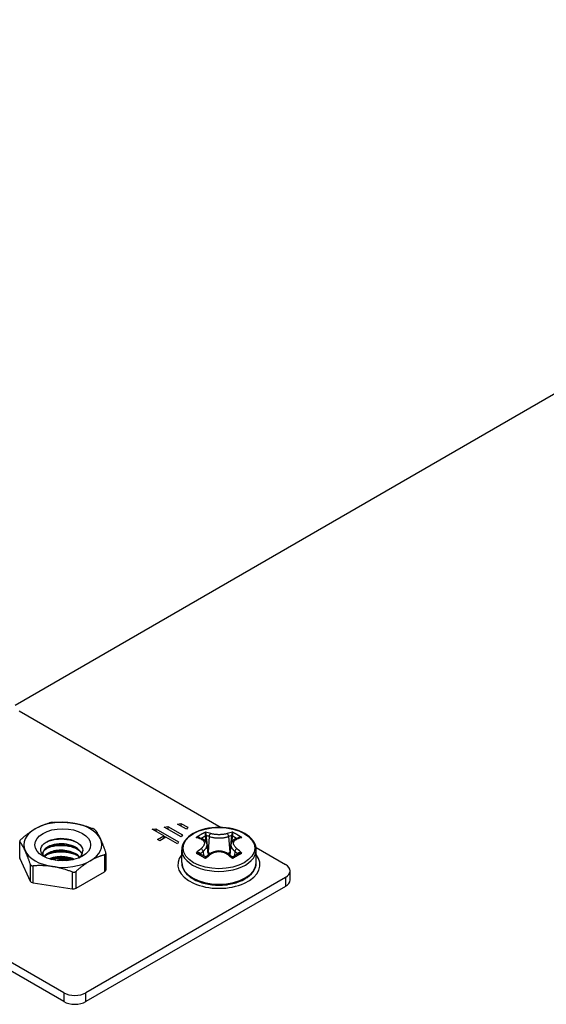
# Model space of a CAD drawing. Header units: inches. Extents: x 10 to 126, y 7 to 90.
# Tile 50 of 59: x 108.32 to 110.97, y 42.31 to 47.26. Entities that reach past the tile are written whole.
import ezdxf

# ---------------------------------------------------------------- set-up
doc = ezdxf.new("R2010")
doc.units = ezdxf.units.IN
doc.header["$MEASUREMENT"] = 0
doc.layers.add('Visible Edges(ANSI)', color=7, linetype='Continuous', lineweight=25)
doc.layers.add('Visible Tangent Edges(ANSI)', color=7, linetype='Continuous', lineweight=25)

msp = doc.modelspace()

# ---------------------------------------------------------------- linework, layer by layer
at = {"layer": 'Visible Edges(ANSI)'}
for p, q in [((114.2633, 47.2551), (108.3019, 43.8133)), ((108.3218, 43.7872), (109.3348, 43.2023)), ((108.9898, 43.1924), (109.007, 43.1957)), ((109.0469, 43.1594), (108.9898, 43.1924)), ((109.007, 43.1957), (109.1211, 43.1298)), ((109.007, 43.1957), (109.007, 43.1825)), ((109.0498, 43.2039), (109.0669, 43.2072)), ((109.1354, 43.1545), (109.0498, 43.2039)), ((109.0669, 43.2072), (109.1411, 43.1644)), ((109.0669, 43.2072), (109.0669, 43.194)), ((109.116, 43.2191), (109.1331, 43.2224)), ((109.1616, 43.1927), (109.116, 43.2191)), ((109.1331, 43.2224), (109.1673, 43.2026)), ((109.1331, 43.2224), (109.1331, 43.2092)), ((109.1673, 43.2026), (109.1616, 43.1927)), ((108.5448, 42.3726), (107.2082, 43.1443)), ((109.0155, 43.1413), (109.0469, 43.1594)), ((109.0269, 43.1347), (109.0155, 43.1413)), ((109.0583, 43.1528), (109.0269, 43.1347)), ((109.0469, 43.1594), (109.0469, 43.1463)), ((109.0558, 43.1514), (109.0469, 43.1565)), ((109.1154, 43.1199), (109.0583, 43.1528)), ((109.1411, 43.1644), (109.1354, 43.1545)), ((109.2406, 43.1442), (109.2221, 43.1503)), ((109.4265, 43.1503), (109.4081, 43.1442)), ((108.5448, 42.3277), (107.2082, 43.0994)), ((109.1211, 43.1298), (109.1154, 43.1199)), ((109.1373, 43.0252), (109.1373, 43.0895)), ((109.2645, 43.117), (109.2703, 43.0633)), ((109.3841, 43.117), (109.3784, 43.0633)), ((109.5104, 43.1009), (109.6584, 43.0155)), ((109.5113, 43.0252), (109.5113, 43.0895)), ((108.3245, 43.0458), (108.3771, 42.9323)), ((108.6244, 43.0512), (108.6393, 43.0601)), ((108.7562, 43.0718), (108.7562, 42.9879)), ((109.2767, 43.0685), (109.2597, 43.0546)), ((109.389, 43.0546), (109.372, 43.0685)), ((108.6066, 42.8968), (108.7504, 42.9799)), ((109.6584, 42.9512), (108.6562, 42.3726)), ((109.6815, 42.9385), (109.6815, 42.9834)), ((108.391, 42.9243), (108.5876, 42.8939)), ((109.6584, 42.9063), (108.6562, 42.3277)), ((109.2575, 42.9188), (109.2575, 42.9195)), ((109.2733, 42.9164), (109.2751, 42.9157)), ((109.3015, 42.912), (109.3015, 42.913)), ((109.3167, 42.9123), (109.3197, 42.9116)), ((109.3471, 42.912), (109.3471, 42.913)), ((109.3624, 42.9145), (109.3647, 42.9144)), ((109.3912, 42.9188), (109.3912, 42.9195))]:
    msp.add_line(p, q, dxfattribs=at)
at = {"layer": 'Visible Edges(ANSI)', "flags": 128}
for points in [[(108.3296, 43.1415), (108.3328, 43.1443), (108.336, 43.1471), (108.3392, 43.1498), (108.3423, 43.1525), (108.3454, 43.1551), (108.3485, 43.1576), (108.3516, 43.1601), (108.3546, 43.1625), (108.3576, 43.1648), (108.3606, 43.1671), (108.3636, 43.1694), (108.3665, 43.1716), (108.3695, 43.1738), (108.3724, 43.1759), (108.3753, 43.178), (108.3782, 43.18), (108.3812, 43.182), (108.3841, 43.1839), (108.387, 43.1858), (108.3899, 43.1877), (108.3928, 43.1895), (108.3957, 43.1913), (108.3986, 43.193), (108.4015, 43.1947)], [(108.4015, 43.1947), (108.4044, 43.1964), (108.4073, 43.198), (108.4102, 43.1996), (108.4131, 43.2011), (108.416, 43.2026), (108.4189, 43.204), (108.4218, 43.2055), (108.4247, 43.2068), (108.4277, 43.2082), (108.4306, 43.2095), (108.4335, 43.2108), (108.4365, 43.212), (108.4394, 43.2132), (108.4424, 43.2144), (108.4454, 43.2155), (108.4484, 43.2166), (108.4514, 43.2177), (108.4545, 43.2188), (108.4576, 43.2198), (108.4607, 43.2208), (108.4638, 43.2218), (108.467, 43.2227), (108.4702, 43.2236), (108.4734, 43.2245)], [(108.4924, 43.2275), (108.4916, 43.2274), (108.4908, 43.2273), (108.4899, 43.2273), (108.4891, 43.2272), (108.4882, 43.2271), (108.4873, 43.227), (108.4865, 43.2269), (108.4856, 43.2268), (108.4847, 43.2267), (108.4839, 43.2266), (108.4831, 43.2264), (108.4822, 43.2263), (108.4814, 43.2262), (108.4806, 43.2261), (108.4798, 43.2259), (108.479, 43.2258), (108.4783, 43.2256), (108.4775, 43.2255), (108.4768, 43.2253), (108.4761, 43.2252), (108.4754, 43.225), (108.4747, 43.2248), (108.474, 43.2247), (108.4734, 43.2245)], [(108.4924, 43.2275), (108.4969, 43.2278), (108.5012, 43.228), (108.5056, 43.2282), (108.5098, 43.2284), (108.5141, 43.2285), (108.5183, 43.2286), (108.5225, 43.2287), (108.5266, 43.2287), (108.5307, 43.2287), (108.5348, 43.2287), (108.5389, 43.2286), (108.5429, 43.2285), (108.5469, 43.2283), (108.5509, 43.2281), (108.5549, 43.2279), (108.5589, 43.2276), (108.5629, 43.2273), (108.5669, 43.2269), (108.5708, 43.2265), (108.5748, 43.2261), (108.5788, 43.2256), (108.5827, 43.2251), (108.5867, 43.2246), (108.5907, 43.224)], [(108.5907, 43.224), (108.5947, 43.2233), (108.5986, 43.2227), (108.6026, 43.2219), (108.6066, 43.2212), (108.6105, 43.2204), (108.6145, 43.2196), (108.6185, 43.2187), (108.6225, 43.2178), (108.6264, 43.2168), (108.6304, 43.2158), (108.6344, 43.2148), (108.6385, 43.2137), (108.6425, 43.2126), (108.6466, 43.2114), (108.6506, 43.2102), (108.6548, 43.2089), (108.6589, 43.2076), (108.6631, 43.2062), (108.6673, 43.2048), (108.6715, 43.2034), (108.6758, 43.2019), (108.6801, 43.2003), (108.6845, 43.1987), (108.6889, 43.1971)], [(108.7029, 43.189), (108.7026, 43.1893), (108.7023, 43.1896), (108.702, 43.1899), (108.7017, 43.1903), (108.7013, 43.1906), (108.7009, 43.1909), (108.7004, 43.1913), (108.6999, 43.1916), (108.6994, 43.192), (108.6989, 43.1923), (108.6983, 43.1926), (108.6978, 43.193), (108.6972, 43.1933), (108.6965, 43.1937), (108.6958, 43.194), (108.6952, 43.1944), (108.6944, 43.1947), (108.6937, 43.1951), (108.6929, 43.1954), (108.6922, 43.1958), (108.6914, 43.1961), (108.6906, 43.1964), (108.6898, 43.1967), (108.6889, 43.1971)], [(108.7029, 43.189), (108.704, 43.1875), (108.7052, 43.1859), (108.7064, 43.1842), (108.7075, 43.1826), (108.7087, 43.181), (108.7098, 43.1793), (108.7109, 43.1776), (108.712, 43.1759), (108.7131, 43.1741), (108.7142, 43.1723), (108.7153, 43.1705), (108.7164, 43.1687), (108.7175, 43.1668), (108.7185, 43.1649), (108.7196, 43.163), (108.7207, 43.1611), (108.7217, 43.1591), (108.7228, 43.157), (108.7239, 43.155), (108.7249, 43.1529), (108.726, 43.1507), (108.7271, 43.1485), (108.7281, 43.1463), (108.7292, 43.144)], [(109.5113, 43.0895), (109.5103, 43.1014), (109.5073, 43.1131), (109.5024, 43.1244), (109.4958, 43.1351), (109.4875, 43.1452), (109.4777, 43.1547), (109.4666, 43.1634), (109.4541, 43.1713), (109.4405, 43.1784), (109.4259, 43.1846), (109.4104, 43.19), (109.3941, 43.1945), (109.3772, 43.198), (109.3599, 43.2005), (109.3422, 43.202), (109.3243, 43.2025), (109.3065, 43.202), (109.2888, 43.2005), (109.2714, 43.198), (109.2545, 43.1945), (109.2383, 43.19), (109.2227, 43.1846), (109.2081, 43.1784), (109.1945, 43.1713), (109.1821, 43.1634), (109.1709, 43.1547), (109.1612, 43.1452), (109.1529, 43.1351), (109.1462, 43.1244), (109.1413, 43.1131), (109.1383, 43.1014), (109.1373, 43.0895)], [(108.3296, 43.1415), (108.329, 43.1409), (108.3284, 43.1404), (108.3279, 43.1399), (108.3274, 43.1393), (108.3269, 43.1388), (108.3264, 43.1383), (108.326, 43.1377), (108.3256, 43.1372), (108.3253, 43.1367), (108.325, 43.1362), (108.3247, 43.1357), (108.3245, 43.1352), (108.3243, 43.1348), (108.3241, 43.1343), (108.324, 43.1339), (108.3239, 43.1334), (108.3238, 43.133), (108.3238, 43.1326), (108.3238, 43.1322), (108.3239, 43.1318), (108.324, 43.1315), (108.3241, 43.1311), (108.3243, 43.1308), (108.3245, 43.1305)], [(108.452, 43.0521), (108.4431, 43.0598), (108.4363, 43.0682), (108.4319, 43.0771), (108.43, 43.0862), (108.4305, 43.0954), (108.4336, 43.1045), (108.4391, 43.1131), (108.4469, 43.1212), (108.4569, 43.1285), (108.4688, 43.1348), (108.4824, 43.1399), (108.4972, 43.1438), (108.5131, 43.1463), (108.5295, 43.1473), (108.5461, 43.1468), (108.5625, 43.1448), (108.5782, 43.1413), (108.5929, 43.1364), (108.6062, 43.1302), (108.6176, 43.1229), (108.627, 43.1145), (108.634, 43.1054), (108.6385, 43.0958), (108.6402, 43.0858)], [(108.4559, 43.1278), (108.4611, 43.1303), (108.4666, 43.1327), (108.4723, 43.1348), (108.4784, 43.1368), (108.4846, 43.1385), (108.4911, 43.1401), (108.4977, 43.1414), (108.5045, 43.1424), (108.5114, 43.1432), (108.5185, 43.1438), (108.5256, 43.1442), (108.5327, 43.1442), (108.5399, 43.1441), (108.5471, 43.1436), (108.5542, 43.1429), (108.5613, 43.142), (108.5684, 43.1408), (108.5753, 43.1393), (108.5821, 43.1376), (108.5887, 43.1357), (108.5952, 43.1336), (108.6015, 43.1313), (108.6075, 43.1287), (108.6133, 43.1259)], [(108.7292, 43.144), (108.7303, 43.1417), (108.7313, 43.1393), (108.7324, 43.1369), (108.7334, 43.1345), (108.7345, 43.132), (108.7356, 43.1295), (108.7366, 43.127), (108.7377, 43.1244), (108.7388, 43.1217), (108.7398, 43.1191), (108.7409, 43.1163), (108.742, 43.1135), (108.7431, 43.1107), (108.7442, 43.1078), (108.7453, 43.1049), (108.7464, 43.1019), (108.7475, 43.0988), (108.7486, 43.0957), (108.7497, 43.0925), (108.7508, 43.0893), (108.752, 43.0859), (108.7532, 43.0826), (108.7543, 43.0791), (108.7555, 43.0756)], [(109.2645, 43.117), (109.2636, 43.1217), (109.2619, 43.1263), (109.2566, 43.1342), (109.2492, 43.1401), (109.2406, 43.1442)], [(109.4081, 43.1442), (109.3995, 43.1401), (109.3921, 43.1342), (109.3867, 43.1263), (109.3851, 43.1217), (109.3841, 43.117)], [(108.3508, 43.0855), (108.3497, 43.0878), (108.3487, 43.09), (108.3476, 43.0922), (108.3465, 43.0943), (108.3455, 43.0964), (108.3444, 43.0985), (108.3434, 43.1005), (108.3423, 43.1025), (108.3412, 43.1045), (108.3402, 43.1064), (108.3391, 43.1083), (108.338, 43.1102), (108.3369, 43.112), (108.3358, 43.1138), (108.3347, 43.1156), (108.3336, 43.1173), (108.3325, 43.119), (108.3314, 43.1207), (108.3303, 43.1224), (108.3291, 43.1241), (108.328, 43.1257), (108.3268, 43.1273), (108.3257, 43.1289), (108.3245, 43.1305)], [(108.3771, 43.017), (108.3759, 43.0206), (108.3748, 43.024), (108.3736, 43.0274), (108.3725, 43.0307), (108.3713, 43.034), (108.3702, 43.0372), (108.3691, 43.0403), (108.368, 43.0433), (108.3669, 43.0463), (108.3658, 43.0493), (108.3647, 43.0522), (108.3636, 43.055), (108.3625, 43.0578), (108.3615, 43.0605), (108.3604, 43.0632), (108.3593, 43.0658), (108.3582, 43.0684), (108.3572, 43.071), (108.3561, 43.0735), (108.3551, 43.076), (108.354, 43.0784), (108.3529, 43.0808), (108.3519, 43.0832), (108.3508, 43.0855)], [(108.6374, 43.0686), (108.6336, 43.0762), (108.6283, 43.0835), (108.6216, 43.0903), (108.6136, 43.0966), (108.6044, 43.1023), (108.5942, 43.1073), (108.5832, 43.1115), (108.5714, 43.1148), (108.5592, 43.1173), (108.5466, 43.1189), (108.534, 43.1196), (108.5214, 43.1193), (108.5091, 43.1182), (108.4974, 43.1161), (108.4863, 43.1133), (108.476, 43.1096), (108.4668, 43.1053), (108.4588, 43.1003), (108.452, 43.0948), (108.4466, 43.0888), (108.4427, 43.0825), (108.4404, 43.076), (108.4396, 43.0693), (108.4404, 43.0627)], [(108.4396, 43.0678), (108.4407, 43.0741), (108.4432, 43.0802), (108.447, 43.0861), (108.4521, 43.0916), (108.4584, 43.0968), (108.4659, 43.1016), (108.4744, 43.1057), (108.4838, 43.1093), (108.494, 43.1122), (108.5049, 43.1143), (108.5163, 43.1157), (108.5279, 43.1164), (108.5398, 43.1162), (108.5516, 43.1152), (108.5633, 43.1134), (108.5747, 43.1108), (108.5856, 43.1074), (108.5958, 43.1034), (108.6053, 43.0986), (108.6138, 43.0933), (108.6213, 43.0873), (108.6277, 43.0809), (108.6329, 43.0742), (108.6367, 43.0671)], [(108.6266, 43.0533), (108.6215, 43.0583), (108.6157, 43.063), (108.6092, 43.0674), (108.6021, 43.0714), (108.5945, 43.075), (108.5864, 43.0782), (108.5779, 43.081), (108.5691, 43.0832), (108.56, 43.085), (108.5508, 43.0864), (108.5414, 43.0872), (108.5321, 43.0875), (108.5228, 43.0873), (108.5137, 43.0866), (108.5047, 43.0854), (108.4961, 43.0837), (108.4879, 43.0816), (108.4802, 43.0791), (108.4729, 43.0761), (108.4662, 43.0728), (108.4602, 43.0692), (108.4549, 43.0652), (108.4503, 43.061), (108.4465, 43.0565)], [(108.448, 43.0552), (108.452, 43.0594), (108.4567, 43.0634), (108.4621, 43.0672), (108.4682, 43.0706), (108.4748, 43.0737), (108.4819, 43.0765), (108.4896, 43.0789), (108.4976, 43.0808), (108.506, 43.0824), (108.5146, 43.0834), (108.5235, 43.0841), (108.5325, 43.0842), (108.5416, 43.0839), (108.5506, 43.0832), (108.5596, 43.0819), (108.5684, 43.0802), (108.577, 43.078), (108.5852, 43.0754), (108.5931, 43.0724), (108.6006, 43.069), (108.6076, 43.0651), (108.614, 43.061), (108.6198, 43.0565), (108.625, 43.0517)], [(108.459, 43.0971), (108.4642, 43.0995), (108.4697, 43.1017), (108.4754, 43.1037), (108.4813, 43.1055), (108.4874, 43.1071), (108.4937, 43.1085), (108.5002, 43.1097), (108.5068, 43.1106), (108.5136, 43.1113), (108.5204, 43.1118), (108.5273, 43.112), (108.5343, 43.112), (108.5412, 43.1118), (108.5482, 43.1113), (108.5551, 43.1107), (108.562, 43.1097), (108.5688, 43.1086), (108.5755, 43.1072), (108.5821, 43.1056), (108.5885, 43.1037), (108.5948, 43.1016), (108.6008, 43.0994), (108.6067, 43.0969), (108.6123, 43.0942)], [(108.6402, 43.0858), (108.6402, 43.0857), (108.6403, 43.0855), (108.6403, 43.0854), (108.6403, 43.0853), (108.6403, 43.0851), (108.6403, 43.085), (108.6403, 43.0848), (108.6403, 43.0847), (108.6403, 43.0846), (108.6403, 43.0844), (108.6403, 43.0843), (108.6403, 43.0841), (108.6404, 43.084), (108.6404, 43.0839), (108.6404, 43.0837), (108.6404, 43.0836), (108.6404, 43.0834), (108.6404, 43.0833), (108.6404, 43.0832), (108.6404, 43.083), (108.6404, 43.0829), (108.6404, 43.0827), (108.6404, 43.0826), (108.6404, 43.0825)], [(109.372, 43.0685), (109.3616, 43.0752), (109.3499, 43.0802), (109.3373, 43.0833), (109.3243, 43.0843), (109.3113, 43.0833), (109.2988, 43.0802), (109.2871, 43.0752), (109.2767, 43.0685)], [(108.4589, 43.065), (108.4641, 43.0674), (108.4696, 43.0696), (108.4753, 43.0716), (108.4813, 43.0734), (108.4874, 43.0749), (108.4938, 43.0763), (108.5003, 43.0775), (108.5069, 43.0784), (108.5136, 43.0792), (108.5205, 43.0797), (108.5273, 43.0799), (108.5343, 43.0799), (108.5412, 43.0797), (108.5482, 43.0792), (108.5551, 43.0785), (108.562, 43.0776), (108.5688, 43.0764), (108.5755, 43.075), (108.5821, 43.0734), (108.5885, 43.0715), (108.5948, 43.0695), (108.6009, 43.0672), (108.6067, 43.0647), (108.6124, 43.0621)], [(108.5979, 43.0413), (108.5932, 43.0434), (108.5884, 43.0453), (108.5834, 43.0471), (108.5782, 43.0487), (108.573, 43.0502), (108.5676, 43.0514), (108.5621, 43.0525), (108.5566, 43.0534), (108.551, 43.0542), (108.5454, 43.0547), (108.5397, 43.0551), (108.5341, 43.0553), (108.5285, 43.0553), (108.5229, 43.0551), (108.5174, 43.0548), (108.5119, 43.0542), (108.5066, 43.0535), (108.5013, 43.0526), (108.4962, 43.0516), (108.4912, 43.0504), (108.4863, 43.049), (108.4816, 43.0475), (108.4772, 43.0458), (108.4729, 43.044)], [(108.4773, 43.0426), (108.4814, 43.0442), (108.4857, 43.0456), (108.4901, 43.0469), (108.4946, 43.048), (108.4993, 43.049), (108.5041, 43.0499), (108.5089, 43.0506), (108.5139, 43.0512), (108.5189, 43.0517), (108.524, 43.052), (108.5291, 43.0521), (108.5342, 43.0521), (108.5394, 43.0519), (108.5446, 43.0516), (108.5497, 43.0511), (108.5548, 43.0505), (108.5599, 43.0497), (108.565, 43.0488), (108.5699, 43.0477), (108.5748, 43.0465), (108.5796, 43.0451), (108.5843, 43.0436), (108.5889, 43.0419), (108.5933, 43.0402)], [(108.4818, 43.0414), (108.4858, 43.0425), (108.49, 43.0434), (108.4943, 43.0443), (108.4986, 43.0451), (108.503, 43.0458), (108.5074, 43.0464), (108.5119, 43.0469), (108.5165, 43.0472), (108.521, 43.0475), (108.5256, 43.0477), (108.5303, 43.0478), (108.5349, 43.0477), (108.5396, 43.0476), (108.5442, 43.0473), (108.5489, 43.047), (108.5535, 43.0465), (108.5581, 43.046), (108.5627, 43.0453), (108.5673, 43.0446), (108.5718, 43.0437), (108.5762, 43.0427), (108.5806, 43.0417), (108.5849, 43.0405), (108.5892, 43.0392)], [(108.5026, 43.037), (108.5117, 43.0395), (108.521, 43.0413), (108.5304, 43.0423), (108.54, 43.0427), (108.5495, 43.0423), (108.559, 43.0413), (108.5683, 43.0395), (108.5774, 43.037)], [(108.6785, 43.0348), (108.6756, 43.0331), (108.6727, 43.0313), (108.6698, 43.0296), (108.6669, 43.0277), (108.664, 43.0259), (108.6611, 43.024), (108.6581, 43.022), (108.6552, 43.0201), (108.6523, 43.018), (108.6494, 43.016), (108.6465, 43.0139), (108.6435, 43.0117), (108.6406, 43.0095), (108.6376, 43.0072), (108.6346, 43.0049), (108.6316, 43.0026), (108.6286, 43.0001), (108.6255, 42.9977), (108.6224, 42.9951), (108.6193, 42.9925), (108.6162, 42.9899), (108.613, 42.9872), (108.6098, 42.9844), (108.6066, 42.9815)], [(108.6229, 43.0498), (108.623, 43.0498), (108.623, 43.0499), (108.6231, 43.05), (108.6232, 43.05), (108.6232, 43.0501), (108.6233, 43.0501), (108.6233, 43.0502), (108.6234, 43.0502), (108.6235, 43.0503), (108.6235, 43.0504), (108.6236, 43.0504), (108.6236, 43.0505), (108.6237, 43.0505), (108.6238, 43.0506), (108.6238, 43.0507), (108.6239, 43.0507), (108.6239, 43.0508), (108.624, 43.0508), (108.6241, 43.0509), (108.6241, 43.0509), (108.6242, 43.051), (108.6242, 43.0511), (108.6243, 43.0511), (108.6244, 43.0512)], [(108.6393, 43.0601), (108.6389, 43.0598), (108.6386, 43.0595), (108.6382, 43.0592), (108.6379, 43.0589), (108.6375, 43.0586), (108.6372, 43.0583), (108.6368, 43.058), (108.6364, 43.0577), (108.6361, 43.0574), (108.6357, 43.0571), (108.6353, 43.0569), (108.635, 43.0566), (108.6346, 43.0563), (108.6342, 43.056), (108.6339, 43.0557), (108.6335, 43.0554), (108.6331, 43.0551), (108.6327, 43.0549), (108.6323, 43.0546), (108.6319, 43.0543), (108.6315, 43.054), (108.6312, 43.0537), (108.6308, 43.0535), (108.6304, 43.0532)], [(108.7504, 43.0646), (108.7472, 43.0637), (108.744, 43.0628), (108.7408, 43.0618), (108.7377, 43.0609), (108.7346, 43.0599), (108.7315, 43.0588), (108.7284, 43.0578), (108.7254, 43.0567), (108.7224, 43.0556), (108.7194, 43.0545), (108.7164, 43.0533), (108.7135, 43.0521), (108.7105, 43.0508), (108.7076, 43.0496), (108.7047, 43.0483), (108.7017, 43.0469), (108.6988, 43.0455), (108.6959, 43.0441), (108.693, 43.0427), (108.6901, 43.0412), (108.6872, 43.0396), (108.6843, 43.0381), (108.6814, 43.0364), (108.6785, 43.0348)], [(108.7504, 43.0646), (108.751, 43.0648), (108.7516, 43.065), (108.7521, 43.0652), (108.7526, 43.0655), (108.7531, 43.0658), (108.7535, 43.0661), (108.754, 43.0665), (108.7543, 43.0668), (108.7547, 43.0672), (108.755, 43.0677), (108.7553, 43.0681), (108.7555, 43.0686), (108.7557, 43.069), (108.7559, 43.0695), (108.756, 43.0701), (108.7561, 43.0706), (108.7562, 43.0712), (108.7562, 43.0718), (108.7562, 43.0724), (108.7561, 43.073), (108.756, 43.0736), (108.7559, 43.0743), (108.7557, 43.0749), (108.7555, 43.0756)], [(109.2597, 43.0546), (109.2576, 43.0537), (109.2553, 43.0543)], [(109.3933, 43.0543), (109.3911, 43.0537), (109.389, 43.0546)], [(108.3771, 43.017), (108.3774, 43.0164), (108.3776, 43.0158), (108.378, 43.0151), (108.3783, 43.0146), (108.3787, 43.014), (108.3791, 43.0134), (108.3796, 43.0129), (108.38, 43.0124), (108.3805, 43.012), (108.3811, 43.0116), (108.3816, 43.0112), (108.3822, 43.0108), (108.3828, 43.0105), (108.3835, 43.0102), (108.3841, 43.0099), (108.3848, 43.0097), (108.3856, 43.0095), (108.3863, 43.0093), (108.387, 43.0092), (108.3878, 43.0091), (108.3886, 43.009), (108.3894, 43.009), (108.3902, 43.009), (108.391, 43.009)], [(108.4893, 43.0055), (108.4853, 43.0061), (108.4813, 43.0067), (108.4774, 43.0072), (108.4734, 43.0076), (108.4694, 43.0081), (108.4655, 43.0085), (108.4615, 43.0088), (108.4575, 43.0091), (108.4536, 43.0094), (108.4496, 43.0096), (108.4456, 43.0098), (108.4415, 43.01), (108.4375, 43.0101), (108.4334, 43.0102), (108.4293, 43.0103), (108.4252, 43.0103), (108.4211, 43.0102), (108.4169, 43.0102), (108.4127, 43.0101), (108.4085, 43.0099), (108.4042, 43.0098), (108.3998, 43.0096), (108.3955, 43.0093), (108.391, 43.009)], [(108.5876, 42.9786), (108.5831, 42.9803), (108.5788, 42.9819), (108.5744, 42.9834), (108.5701, 42.9849), (108.5659, 42.9864), (108.5617, 42.9878), (108.5575, 42.9891), (108.5534, 42.9905), (108.5493, 42.9917), (108.5452, 42.9929), (108.5411, 42.9941), (108.5371, 42.9952), (108.533, 42.9963), (108.529, 42.9974), (108.525, 42.9983), (108.5211, 42.9993), (108.5171, 43.0002), (108.5131, 43.0011), (108.5092, 43.0019), (108.5052, 43.0027), (108.5012, 43.0035), (108.4973, 43.0042), (108.4933, 43.0049), (108.4893, 43.0055)], [(109.1373, 43.0252), (109.1383, 43.0133), (109.1413, 43.0016), (109.1462, 42.9903), (109.1529, 42.9796), (109.1612, 42.9694), (109.1709, 42.96), (109.1821, 42.9513), (109.1945, 42.9434), (109.2081, 42.9363), (109.2227, 42.93), (109.2383, 42.9247), (109.2545, 42.9202), (109.2714, 42.9167), (109.2888, 42.9142), (109.3065, 42.9127), (109.3243, 42.9122), (109.3422, 42.9127), (109.3599, 42.9142), (109.3772, 42.9167), (109.3941, 42.9202), (109.4104, 42.9247), (109.4259, 42.93), (109.4405, 42.9363), (109.4541, 42.9434), (109.4666, 42.9513), (109.4777, 42.96), (109.4875, 42.9694), (109.4958, 42.9796), (109.5024, 42.9903), (109.5073, 43.0016), (109.5103, 43.0133), (109.5113, 43.0252)], [(108.5876, 42.9786), (108.5884, 42.9783), (108.5892, 42.978), (108.5901, 42.9778), (108.5909, 42.9776), (108.5918, 42.9775), (108.5927, 42.9774), (108.5935, 42.9773), (108.5944, 42.9773), (108.5952, 42.9773), (108.5961, 42.9773), (108.5969, 42.9774), (108.5977, 42.9775), (108.5986, 42.9776), (108.5994, 42.9778), (108.6002, 42.978), (108.6009, 42.9783), (108.6017, 42.9786), (108.6025, 42.9789), (108.6032, 42.9793), (108.6039, 42.9796), (108.6046, 42.9801), (108.6053, 42.9805), (108.6059, 42.981), (108.6066, 42.9815)]]:
    msp.add_lwpolyline(points, dxfattribs=at)
at = {"layer": 'Visible Edges(ANSI)'}
for centre, major_axis, ratio, start_param, end_param in [((108.54, 43.1147), (-0.1959, 0), 0.57735, 4.45059, 5.497787), ((108.54, 43.1147), (-0.1959, 0), 0.57735, 5.497787, 6.544985), ((108.54, 43.1147), (0.1959, 0), 0.57735, 0.261799, 1.308997), ((108.54, 43.1147), (0.1959, 0), 0.57735, 5.497787, 6.544985), ((108.54, 43.1147), (-0.1959, 0), 0.57735, 0.261799, 1.308997), ((108.54, 43.0826), (0.1004, 0), 0.57735, 5.710368, 6.338687), ((108.3435, 43.0487), (-0.0197, 0), 0.57735, 0, 0.261799), ((108.54, 43.1147), (0.1959, 0), 0.57735, 4.45059, 5.497787), ((109.2609, 42.7037), (-0.2547, 0.3816), 0.540343, 5.409981, 5.496289), ((109.3876, 42.7038), (-0.2548, -0.3814), 0.540115, 3.928644, 4.014961), ((108.7365, 42.9879), (0.0197, 0), 0.57735, 5.497787, 6.283185), ((109.6027, 42.9834), (0.0787, 0), 0.57735, 5.497787, 7.068583), ((109.6027, 42.9385), (0.0787, 0), 0.57735, 5.497787, 6.283185), ((108.3961, 42.9353), (-0.0197, 0), 0.57735, 0.261799, 1.308997), ((108.5926, 42.9049), (0.0197, 0), 0.57735, 4.45059, 5.497787), ((108.6005, 42.4047), (-0.0787, 0), 0.57735, 0.785398, 2.356194), ((108.6005, 42.3598), (0.0787, 0), 0.57735, 3.926991, 5.497787)]:
    msp.add_ellipse(centre, major_axis=major_axis, ratio=ratio, start_param=start_param, end_param=end_param, dxfattribs=at)
msp.add_ellipse((108.54, 43.1147), major_axis=(0.1398, 0), ratio=0.57735, dxfattribs=at)
at = {"layer": 'Visible Tangent Edges(ANSI)'}
for p, q in [((109.2558, 43.1592), (109.2584, 43.132)), ((109.2757, 43.1565), (109.2699, 43.077)), ((109.373, 43.1565), (109.3787, 43.077)), ((109.3902, 43.132), (109.3928, 43.1592)), ((108.3245, 43.0458), (108.3245, 43.1305)), ((108.7504, 43.0646), (108.7504, 42.9799)), ((109.2317, 43.0681), (109.2313, 43.0696)), ((109.2449, 43.0826), (109.2466, 43.0596)), ((109.2699, 43.077), (109.2691, 43.0775)), ((109.3796, 43.0775), (109.3787, 43.077)), ((109.4038, 43.0826), (109.4021, 43.0596)), ((109.4174, 43.0696), (109.417, 43.0681)), ((108.3771, 43.017), (108.3771, 42.9323)), ((108.391, 42.9243), (108.391, 43.009)), ((108.5876, 42.9786), (108.5876, 42.8939)), ((108.6066, 42.8968), (108.6066, 42.9815)), ((109.6584, 42.9512), (109.6584, 42.9063)), ((108.5448, 42.3726), (108.5448, 42.3277)), ((108.6562, 42.3277), (108.6562, 42.3726))]:
    msp.add_line(p, q, dxfattribs=at)
at = {"layer": 'Visible Tangent Edges(ANSI)', "flags": 128}
for points in [[(109.257, 43.1784), (109.255, 43.1774), (109.253, 43.1765), (109.251, 43.1755), (109.249, 43.1744), (109.247, 43.1734), (109.245, 43.1723), (109.243, 43.1713), (109.241, 43.1702), (109.239, 43.1691), (109.2371, 43.168), (109.2351, 43.1669), (109.2331, 43.1657), (109.2311, 43.1646), (109.2291, 43.1634), (109.2271, 43.1622), (109.2252, 43.161), (109.2232, 43.1598), (109.2212, 43.1586), (109.2192, 43.1574), (109.2173, 43.1561), (109.2153, 43.1549), (109.2133, 43.1536), (109.2114, 43.1523), (109.2094, 43.151)], [(109.2301, 43.1478), (109.2296, 43.1484), (109.229, 43.1489), (109.2284, 43.1495), (109.2277, 43.1499), (109.2269, 43.1503), (109.2261, 43.1507), (109.2253, 43.151), (109.2245, 43.1513), (109.2236, 43.1515), (109.2227, 43.1517), (109.2218, 43.1519), (109.2209, 43.152), (109.2199, 43.1521), (109.219, 43.1522), (109.218, 43.1522), (109.2171, 43.1522), (109.2161, 43.1521), (109.2151, 43.152), (109.2142, 43.1519), (109.2132, 43.1518), (109.2122, 43.1516), (109.2113, 43.1514), (109.2103, 43.1512), (109.2094, 43.151)], [(109.2094, 43.151), (109.2099, 43.151), (109.2104, 43.1511), (109.211, 43.1512), (109.2115, 43.1512), (109.212, 43.1512), (109.2126, 43.1513), (109.2131, 43.1513), (109.2136, 43.1513), (109.2142, 43.1513), (109.2147, 43.1513), (109.2153, 43.1513), (109.2158, 43.1513), (109.2163, 43.1513), (109.2169, 43.1512), (109.2174, 43.1512), (109.2179, 43.1511), (109.2185, 43.151), (109.219, 43.1509), (109.2195, 43.1509), (109.2201, 43.1508), (109.2206, 43.1506), (109.2211, 43.1505), (109.2216, 43.1504), (109.2221, 43.1503)], [(109.2338, 43.1466), (109.2347, 43.1472), (109.2356, 43.1477), (109.2366, 43.1483), (109.2375, 43.1488), (109.2384, 43.1494), (109.2393, 43.1499), (109.2402, 43.1505), (109.2411, 43.151), (109.2421, 43.1515), (109.243, 43.1521), (109.2439, 43.1526), (109.2448, 43.1531), (109.2457, 43.1537), (109.2466, 43.1542), (109.2476, 43.1547), (109.2485, 43.1552), (109.2494, 43.1557), (109.2503, 43.1562), (109.2512, 43.1567), (109.2522, 43.1572), (109.2531, 43.1577), (109.254, 43.1582), (109.2549, 43.1587), (109.2558, 43.1592)], [(109.2343, 43.1432), (109.2368, 43.1422), (109.2392, 43.141), (109.2413, 43.1397), (109.2433, 43.1383), (109.2451, 43.1368), (109.2466, 43.1352), (109.2479, 43.1334), (109.249, 43.1315), (109.2499, 43.1296), (109.2505, 43.1276), (109.2509, 43.1254), (109.251, 43.1232), (109.2509, 43.121), (109.2505, 43.1187), (109.2499, 43.1164), (109.249, 43.114), (109.2479, 43.1116), (109.2466, 43.1093), (109.2451, 43.1069), (109.2433, 43.1045), (109.2413, 43.1022), (109.2392, 43.0999), (109.2368, 43.0976), (109.2343, 43.0954)], [(109.257, 43.1784), (109.2568, 43.178), (109.2566, 43.1775), (109.2565, 43.177), (109.2564, 43.1765), (109.2562, 43.176), (109.2561, 43.1754), (109.256, 43.1747), (109.2559, 43.1741), (109.2558, 43.1734), (109.2557, 43.1727), (109.2556, 43.1719), (109.2555, 43.1711), (109.2555, 43.1703), (109.2554, 43.1694), (109.2554, 43.1686), (109.2553, 43.1677), (109.2553, 43.1667), (109.2553, 43.1658), (109.2554, 43.1648), (109.2554, 43.1639), (109.2555, 43.1629), (109.2555, 43.162), (109.2556, 43.161), (109.2557, 43.1601)], [(109.2557, 43.1601), (109.2557, 43.1601), (109.2558, 43.1601), (109.2558, 43.16), (109.2558, 43.16), (109.2558, 43.1599), (109.2558, 43.1599), (109.2558, 43.1599), (109.2558, 43.1598), (109.2558, 43.1598), (109.2558, 43.1597), (109.2558, 43.1597), (109.2558, 43.1597), (109.2558, 43.1596), (109.2558, 43.1596), (109.2558, 43.1596), (109.2558, 43.1595), (109.2558, 43.1595), (109.2558, 43.1594), (109.2558, 43.1594), (109.2558, 43.1594), (109.2558, 43.1593), (109.2558, 43.1593), (109.2558, 43.1593), (109.2558, 43.1592)], [(109.2612, 43.1609), (109.261, 43.1617), (109.2609, 43.1627), (109.2607, 43.1636), (109.2605, 43.1646), (109.2603, 43.1655), (109.2601, 43.1664), (109.2599, 43.1673), (109.2597, 43.1682), (109.2595, 43.1691), (109.2593, 43.17), (109.2591, 43.1708), (109.259, 43.1716), (109.2588, 43.1723), (109.2586, 43.173), (109.2584, 43.1737), (109.2582, 43.1744), (109.258, 43.175), (109.2579, 43.1756), (109.2577, 43.1762), (109.2575, 43.1767), (109.2574, 43.1772), (109.2572, 43.1776), (109.2571, 43.178), (109.257, 43.1784)], [(109.2614, 43.1596), (109.2613, 43.1597), (109.2613, 43.1597), (109.2613, 43.1598), (109.2613, 43.1598), (109.2613, 43.1599), (109.2613, 43.1599), (109.2613, 43.16), (109.2613, 43.16), (109.2613, 43.1601), (109.2613, 43.1601), (109.2613, 43.1602), (109.2613, 43.1602), (109.2613, 43.1603), (109.2613, 43.1603), (109.2613, 43.1604), (109.2613, 43.1604), (109.2613, 43.1605), (109.2612, 43.1605), (109.2612, 43.1606), (109.2612, 43.1607), (109.2612, 43.1607), (109.2612, 43.1608), (109.2612, 43.1608), (109.2612, 43.1609)], [(109.2691, 43.0775), (109.2688, 43.0809), (109.2685, 43.0843), (109.2681, 43.0878), (109.2678, 43.0912), (109.2675, 43.0946), (109.2672, 43.098), (109.2668, 43.1015), (109.2665, 43.1049), (109.2662, 43.1083), (109.2659, 43.1117), (109.2656, 43.1151), (109.2652, 43.1186), (109.2649, 43.122), (109.2646, 43.1254), (109.2643, 43.1288), (109.2639, 43.1323), (109.2636, 43.1357), (109.2633, 43.1391), (109.263, 43.1425), (109.2626, 43.1459), (109.2623, 43.1494), (109.262, 43.1528), (109.2617, 43.1562), (109.2614, 43.1596)], [(109.2757, 43.1565), (109.279, 43.1554), (109.2824, 43.1544), (109.2861, 43.1534), (109.2899, 43.1525), (109.2939, 43.1517), (109.2979, 43.151), (109.3021, 43.1504), (109.3065, 43.1499), (109.3109, 43.1495), (109.3153, 43.1493), (109.3198, 43.1491), (109.3243, 43.149), (109.3288, 43.1491), (109.3333, 43.1493), (109.3378, 43.1495), (109.3422, 43.1499), (109.3465, 43.1504), (109.3507, 43.151), (109.3548, 43.1517), (109.3588, 43.1525), (109.3626, 43.1534), (109.3662, 43.1544), (109.3697, 43.1554), (109.373, 43.1565)], [(109.3657, 43.1713), (109.3629, 43.1704), (109.36, 43.1696), (109.3569, 43.1689), (109.3536, 43.1682), (109.3502, 43.1676), (109.3467, 43.1671), (109.3432, 43.1666), (109.3395, 43.1663), (109.3358, 43.166), (109.332, 43.1658), (109.3282, 43.1656), (109.3243, 43.1656), (109.3205, 43.1656), (109.3167, 43.1658), (109.3129, 43.166), (109.3091, 43.1663), (109.3055, 43.1666), (109.3019, 43.1671), (109.2984, 43.1676), (109.2951, 43.1682), (109.2918, 43.1689), (109.2887, 43.1696), (109.2857, 43.1704), (109.283, 43.1713)], [(109.3873, 43.1596), (109.387, 43.1562), (109.3867, 43.1528), (109.3863, 43.1494), (109.386, 43.1459), (109.3857, 43.1425), (109.3854, 43.1391), (109.385, 43.1357), (109.3847, 43.1323), (109.3844, 43.1288), (109.3841, 43.1254), (109.3838, 43.122), (109.3834, 43.1186), (109.3831, 43.1151), (109.3828, 43.1117), (109.3825, 43.1083), (109.3821, 43.1049), (109.3818, 43.1015), (109.3815, 43.098), (109.3812, 43.0946), (109.3808, 43.0912), (109.3805, 43.0878), (109.3802, 43.0843), (109.3799, 43.0809), (109.3796, 43.0775)], [(109.3875, 43.1609), (109.3875, 43.1608), (109.3874, 43.1608), (109.3874, 43.1607), (109.3874, 43.1607), (109.3874, 43.1606), (109.3874, 43.1605), (109.3874, 43.1605), (109.3874, 43.1604), (109.3874, 43.1604), (109.3874, 43.1603), (109.3874, 43.1603), (109.3874, 43.1602), (109.3874, 43.1602), (109.3874, 43.1601), (109.3874, 43.1601), (109.3874, 43.16), (109.3873, 43.16), (109.3873, 43.1599), (109.3873, 43.1599), (109.3873, 43.1598), (109.3873, 43.1598), (109.3873, 43.1597), (109.3873, 43.1597), (109.3873, 43.1596)], [(109.3917, 43.1784), (109.3916, 43.178), (109.3914, 43.1776), (109.3913, 43.1772), (109.3911, 43.1767), (109.391, 43.1762), (109.3908, 43.1756), (109.3906, 43.175), (109.3904, 43.1744), (109.3903, 43.1737), (109.3901, 43.173), (109.3899, 43.1723), (109.3897, 43.1716), (109.3895, 43.1708), (109.3893, 43.17), (109.3891, 43.1691), (109.3889, 43.1682), (109.3887, 43.1673), (109.3885, 43.1664), (109.3883, 43.1655), (109.3881, 43.1645), (109.388, 43.1636), (109.3878, 43.1627), (109.3876, 43.1617), (109.3875, 43.1609)], [(109.3929, 43.1601), (109.393, 43.161), (109.3931, 43.1619), (109.3932, 43.1629), (109.3933, 43.1639), (109.3933, 43.1648), (109.3933, 43.1658), (109.3933, 43.1667), (109.3933, 43.1677), (109.3933, 43.1686), (109.3933, 43.1694), (109.3932, 43.1703), (109.3931, 43.1711), (109.3931, 43.1719), (109.393, 43.1727), (109.3929, 43.1734), (109.3928, 43.1741), (109.3927, 43.1747), (109.3926, 43.1754), (109.3924, 43.176), (109.3923, 43.1765), (109.3922, 43.177), (109.392, 43.1775), (109.3919, 43.178), (109.3917, 43.1784)], [(109.4393, 43.151), (109.4373, 43.1523), (109.4353, 43.1536), (109.4334, 43.1549), (109.4314, 43.1561), (109.4294, 43.1574), (109.4274, 43.1586), (109.4255, 43.1598), (109.4235, 43.161), (109.4215, 43.1622), (109.4195, 43.1634), (109.4176, 43.1646), (109.4156, 43.1657), (109.4136, 43.1669), (109.4116, 43.168), (109.4096, 43.1691), (109.4076, 43.1702), (109.4056, 43.1713), (109.4037, 43.1723), (109.4017, 43.1734), (109.3997, 43.1744), (109.3977, 43.1755), (109.3957, 43.1765), (109.3937, 43.1774), (109.3917, 43.1784)], [(109.3928, 43.1592), (109.3928, 43.1593), (109.3928, 43.1593), (109.3928, 43.1593), (109.3928, 43.1594), (109.3928, 43.1594), (109.3928, 43.1594), (109.3928, 43.1595), (109.3928, 43.1595), (109.3928, 43.1596), (109.3929, 43.1596), (109.3929, 43.1596), (109.3929, 43.1597), (109.3929, 43.1597), (109.3929, 43.1597), (109.3929, 43.1598), (109.3929, 43.1598), (109.3929, 43.1599), (109.3929, 43.1599), (109.3929, 43.1599), (109.3929, 43.16), (109.3929, 43.16), (109.3929, 43.1601), (109.3929, 43.1601), (109.3929, 43.1601)], [(109.3928, 43.1592), (109.3937, 43.1587), (109.3947, 43.1582), (109.3956, 43.1577), (109.3965, 43.1572), (109.3974, 43.1567), (109.3983, 43.1562), (109.3993, 43.1557), (109.4002, 43.1552), (109.4011, 43.1547), (109.402, 43.1542), (109.4029, 43.1537), (109.4039, 43.1531), (109.4048, 43.1526), (109.4057, 43.1521), (109.4066, 43.1515), (109.4075, 43.151), (109.4084, 43.1505), (109.4094, 43.1499), (109.4103, 43.1494), (109.4112, 43.1488), (109.4121, 43.1483), (109.413, 43.1477), (109.4139, 43.1472), (109.4149, 43.1466)], [(109.4144, 43.0954), (109.4118, 43.0976), (109.4095, 43.0999), (109.4073, 43.1022), (109.4053, 43.1045), (109.4036, 43.1069), (109.402, 43.1093), (109.4007, 43.1117), (109.3996, 43.114), (109.3988, 43.1164), (109.3981, 43.1187), (109.3978, 43.121), (109.3977, 43.1233), (109.3978, 43.1254), (109.3982, 43.1276), (109.3988, 43.1296), (109.3996, 43.1316), (109.4007, 43.1334), (109.402, 43.1352), (109.4036, 43.1368), (109.4053, 43.1383), (109.4073, 43.1397), (109.4095, 43.141), (109.4118, 43.1422), (109.4144, 43.1432)], [(109.4393, 43.151), (109.4383, 43.1512), (109.4374, 43.1514), (109.4364, 43.1516), (109.4355, 43.1518), (109.4345, 43.1519), (109.4335, 43.152), (109.4326, 43.1521), (109.4316, 43.1522), (109.4306, 43.1522), (109.4297, 43.1522), (109.4287, 43.1521), (109.4278, 43.152), (109.4269, 43.1519), (109.426, 43.1517), (109.4251, 43.1515), (109.4242, 43.1513), (109.4233, 43.151), (109.4225, 43.1507), (109.4217, 43.1503), (109.421, 43.1499), (109.4203, 43.1495), (109.4196, 43.1489), (109.4191, 43.1484), (109.4186, 43.1478)], [(109.4265, 43.1503), (109.427, 43.1504), (109.4276, 43.1505), (109.4281, 43.1506), (109.4286, 43.1508), (109.4291, 43.1509), (109.4297, 43.1509), (109.4302, 43.151), (109.4307, 43.1511), (109.4313, 43.1512), (109.4318, 43.1512), (109.4323, 43.1513), (109.4329, 43.1513), (109.4334, 43.1513), (109.4339, 43.1513), (109.4345, 43.1513), (109.435, 43.1513), (109.4356, 43.1513), (109.4361, 43.1513), (109.4366, 43.1512), (109.4372, 43.1512), (109.4377, 43.1512), (109.4382, 43.1511), (109.4388, 43.151), (109.4393, 43.151)], [(109.2449, 43.0826), (109.2465, 43.0839), (109.2481, 43.0853), (109.2496, 43.0866), (109.2511, 43.088), (109.2525, 43.0894), (109.2538, 43.0909), (109.2551, 43.0923), (109.2562, 43.0938), (109.2573, 43.0952), (109.2584, 43.0967), (109.2593, 43.0981), (109.2602, 43.0996), (109.261, 43.1011), (109.2618, 43.1026), (109.2624, 43.104), (109.263, 43.1055), (109.2635, 43.107), (109.2639, 43.1085), (109.2642, 43.1099), (109.2644, 43.1114), (109.2646, 43.1128), (109.2646, 43.1142), (109.2646, 43.1156), (109.2645, 43.117)], [(109.3842, 43.117), (109.384, 43.1156), (109.384, 43.1142), (109.3841, 43.1128), (109.3842, 43.1114), (109.3845, 43.1099), (109.3848, 43.1085), (109.3852, 43.107), (109.3857, 43.1055), (109.3862, 43.1041), (109.3869, 43.1026), (109.3876, 43.1011), (109.3884, 43.0996), (109.3893, 43.0981), (109.3903, 43.0967), (109.3913, 43.0952), (109.3924, 43.0938), (109.3936, 43.0923), (109.3949, 43.0909), (109.3962, 43.0894), (109.3976, 43.088), (109.399, 43.0866), (109.4006, 43.0853), (109.4021, 43.0839), (109.4038, 43.0826)], [(109.231, 43.0705), (109.2307, 43.0711), (109.2302, 43.0717), (109.2297, 43.0722), (109.2291, 43.0727), (109.2284, 43.0732), (109.2276, 43.0735), (109.2268, 43.0739), (109.2259, 43.0741), (109.225, 43.0744), (109.2241, 43.0746), (109.2231, 43.0747), (109.2221, 43.0748), (109.221, 43.0748), (109.22, 43.0748), (109.219, 43.0748), (109.2179, 43.0748), (109.2168, 43.0747), (109.2158, 43.0745), (109.2147, 43.0744), (109.2136, 43.0742), (109.2126, 43.074), (109.2115, 43.0737), (109.2104, 43.0735), (109.2094, 43.0732)], [(109.2094, 43.0732), (109.2101, 43.0732), (109.2109, 43.0733), (109.2117, 43.0733), (109.2124, 43.0734), (109.2132, 43.0734), (109.214, 43.0734), (109.2148, 43.0734), (109.2155, 43.0733), (109.2163, 43.0733), (109.2171, 43.0732), (109.2178, 43.0731), (109.2186, 43.0731), (109.2194, 43.0729), (109.2201, 43.0728), (109.2209, 43.0727), (109.2216, 43.0725), (109.2224, 43.0723), (109.2231, 43.0721), (109.2238, 43.0719), (109.2245, 43.0717), (109.2252, 43.0714), (109.2258, 43.0712), (109.2265, 43.0709), (109.2271, 43.0706)], [(109.2094, 43.0732), (109.2114, 43.0722), (109.2133, 43.0712), (109.2153, 43.0701), (109.2173, 43.0691), (109.2192, 43.0681), (109.2212, 43.067), (109.2232, 43.0659), (109.2252, 43.0649), (109.2271, 43.0638), (109.2291, 43.0627), (109.2311, 43.0615), (109.2331, 43.0604), (109.2351, 43.0592), (109.2371, 43.0581), (109.239, 43.0569), (109.241, 43.0557), (109.243, 43.0545), (109.245, 43.0533), (109.247, 43.052), (109.249, 43.0508), (109.251, 43.0495), (109.253, 43.0483), (109.255, 43.047), (109.257, 43.0457)], [(109.2313, 43.0696), (109.2313, 43.0696), (109.2313, 43.0696), (109.2313, 43.0697), (109.2312, 43.0697), (109.2312, 43.0698), (109.2312, 43.0698), (109.2312, 43.0698), (109.2312, 43.0699), (109.2312, 43.0699), (109.2312, 43.07), (109.2312, 43.07), (109.2312, 43.07), (109.2311, 43.0701), (109.2311, 43.0701), (109.2311, 43.0702), (109.2311, 43.0702), (109.2311, 43.0702), (109.2311, 43.0703), (109.2311, 43.0703), (109.231, 43.0704), (109.231, 43.0704), (109.231, 43.0704), (109.231, 43.0705), (109.231, 43.0705)], [(109.2553, 43.0543), (109.2553, 43.0543), (109.2553, 43.0542), (109.2554, 43.0541), (109.2554, 43.054), (109.2554, 43.0538), (109.2554, 43.0536), (109.2555, 43.0533), (109.2555, 43.0531), (109.2556, 43.0528), (109.2556, 43.0524), (109.2557, 43.0521), (109.2558, 43.0517), (109.2559, 43.0513), (109.2559, 43.0509), (109.256, 43.0505), (109.2561, 43.05), (109.2562, 43.0495), (109.2563, 43.049), (109.2564, 43.0485), (109.2565, 43.048), (109.2566, 43.0474), (109.2567, 43.0469), (109.2568, 43.0463), (109.257, 43.0457)], [(109.257, 43.0457), (109.257, 43.0462), (109.2571, 43.0468), (109.2572, 43.0473), (109.2573, 43.0478), (109.2574, 43.0483), (109.2575, 43.0488), (109.2576, 43.0493), (109.2578, 43.0497), (109.2579, 43.0502), (109.258, 43.0506), (109.2581, 43.051), (109.2582, 43.0514), (109.2583, 43.0518), (109.2584, 43.0522), (109.2586, 43.0525), (109.2587, 43.0528), (109.2588, 43.0531), (109.2589, 43.0534), (109.2591, 43.0537), (109.2592, 43.0539), (109.2593, 43.0541), (109.2594, 43.0543), (109.2596, 43.0545), (109.2597, 43.0546)], [(109.283, 43.0673), (109.2857, 43.0694), (109.2887, 43.0713), (109.2918, 43.073), (109.2951, 43.0747), (109.2984, 43.0761), (109.3019, 43.0774), (109.3055, 43.0784), (109.3092, 43.0793), (109.3129, 43.08), (109.3167, 43.0805), (109.3205, 43.0808), (109.3243, 43.0809), (109.3282, 43.0808), (109.332, 43.0805), (109.3358, 43.08), (109.3395, 43.0793), (109.3432, 43.0784), (109.3468, 43.0774), (109.3502, 43.0761), (109.3536, 43.0747), (109.3569, 43.073), (109.36, 43.0713), (109.3629, 43.0694), (109.3657, 43.0673)], [(109.389, 43.0546), (109.3891, 43.0545), (109.3892, 43.0543), (109.3894, 43.0541), (109.3895, 43.0539), (109.3896, 43.0537), (109.3897, 43.0534), (109.3899, 43.0531), (109.39, 43.0528), (109.3901, 43.0525), (109.3902, 43.0522), (109.3903, 43.0518), (109.3905, 43.0514), (109.3906, 43.051), (109.3907, 43.0506), (109.3908, 43.0502), (109.3909, 43.0497), (109.391, 43.0493), (109.3911, 43.0488), (109.3912, 43.0483), (109.3913, 43.0478), (109.3914, 43.0473), (109.3915, 43.0468), (109.3916, 43.0462), (109.3917, 43.0457)], [(109.3917, 43.0457), (109.3937, 43.047), (109.3957, 43.0483), (109.3977, 43.0495), (109.3997, 43.0508), (109.4017, 43.052), (109.4037, 43.0533), (109.4056, 43.0545), (109.4076, 43.0557), (109.4096, 43.0569), (109.4116, 43.0581), (109.4136, 43.0592), (109.4156, 43.0604), (109.4176, 43.0615), (109.4195, 43.0627), (109.4215, 43.0638), (109.4235, 43.0649), (109.4255, 43.0659), (109.4274, 43.067), (109.4294, 43.0681), (109.4314, 43.0691), (109.4334, 43.0701), (109.4353, 43.0712), (109.4373, 43.0722), (109.4393, 43.0732)], [(109.3917, 43.0457), (109.3918, 43.0463), (109.3919, 43.0469), (109.3921, 43.0474), (109.3922, 43.048), (109.3923, 43.0485), (109.3924, 43.049), (109.3925, 43.0495), (109.3925, 43.05), (109.3926, 43.0505), (109.3927, 43.0509), (109.3928, 43.0513), (109.3929, 43.0517), (109.3929, 43.0521), (109.393, 43.0524), (109.3931, 43.0528), (109.3931, 43.0531), (109.3932, 43.0533), (109.3932, 43.0536), (109.3933, 43.0538), (109.3933, 43.054), (109.3933, 43.0541), (109.3933, 43.0542), (109.3933, 43.0543), (109.3933, 43.0543)], [(109.4177, 43.0705), (109.4177, 43.0705), (109.4176, 43.0704), (109.4176, 43.0704), (109.4176, 43.0704), (109.4176, 43.0703), (109.4176, 43.0703), (109.4176, 43.0702), (109.4176, 43.0702), (109.4176, 43.0702), (109.4175, 43.0701), (109.4175, 43.0701), (109.4175, 43.07), (109.4175, 43.07), (109.4175, 43.07), (109.4175, 43.0699), (109.4175, 43.0699), (109.4174, 43.0698), (109.4174, 43.0698), (109.4174, 43.0698), (109.4174, 43.0697), (109.4174, 43.0697), (109.4174, 43.0696), (109.4174, 43.0696), (109.4174, 43.0696)], [(109.4393, 43.0732), (109.4382, 43.0735), (109.4372, 43.0737), (109.4361, 43.074), (109.435, 43.0742), (109.434, 43.0744), (109.4329, 43.0745), (109.4318, 43.0747), (109.4308, 43.0748), (109.4297, 43.0748), (109.4287, 43.0748), (109.4276, 43.0748), (109.4266, 43.0748), (109.4256, 43.0747), (109.4246, 43.0746), (109.4236, 43.0744), (109.4227, 43.0741), (109.4218, 43.0739), (109.421, 43.0735), (109.4203, 43.0732), (109.4196, 43.0727), (109.4189, 43.0722), (109.4184, 43.0717), (109.418, 43.0711), (109.4177, 43.0705)], [(109.4216, 43.0706), (109.4222, 43.0709), (109.4228, 43.0712), (109.4235, 43.0714), (109.4242, 43.0717), (109.4249, 43.0719), (109.4256, 43.0721), (109.4263, 43.0723), (109.427, 43.0725), (109.4278, 43.0727), (109.4285, 43.0728), (109.4293, 43.0729), (109.4301, 43.0731), (109.4308, 43.0731), (109.4316, 43.0732), (109.4324, 43.0733), (109.4331, 43.0733), (109.4339, 43.0734), (109.4347, 43.0734), (109.4355, 43.0734), (109.4362, 43.0734), (109.437, 43.0733), (109.4378, 43.0733), (109.4385, 43.0732), (109.4393, 43.0732)]]:
    msp.add_lwpolyline(points, dxfattribs=at)
at = {"layer": 'Visible Tangent Edges(ANSI)'}
msp.add_ellipse((109.3243, 43.0984), major_axis=(-0.1798, 0), ratio=0.57735, dxfattribs=at)
for centre, major_axis, ratio, start_param, end_param in [((109.328, 42.7518), (0.2604, -0.3838), 0.524834, 2.517912, 2.597893), ((109.2366, 43.1331), (0.004, 0.0111), 0.690952, 0, 0.747049), ((109.2584, 43.1595), (-0.00389, -0.00061), 0.335983, 3.867851, 5.421298), ((109.2586, 43.1583), (-0.00392, -0.00037), 0.393583, 3.889884, 5.447159), ((109.3207, 42.7476), (-0.1994, 0.4187), 0.625473, 5.747103, 5.827084), ((109.3124, 42.7436), (-0.1944, 0.4081), 0.625473, 5.747103, 5.792706), ((109.284, 43.1605), (0.0037, 0.0112), 0.67079, 0.578541, 2.138094), ((109.328, 42.7476), (-0.1994, -0.4187), 0.625473, 3.597694, 3.677675), ((109.3646, 43.1605), (-0.0037, 0.0112), 0.67079, 4.145091, 5.704644), ((109.3362, 42.7436), (0.1944, 0.4081), 0.625473, 0.490479, 0.536082), ((109.3901, 43.1583), (0.00392, -0.00037), 0.393583, 0.836027, 2.393301), ((109.3902, 43.1595), (0.00389, -0.00061), 0.335983, 0.861887, 2.415334), ((109.4121, 43.1331), (-0.004, 0.0111), 0.690952, 5.536136, 6.283185), ((109.3207, 42.7518), (0.2604, 0.3838), 0.524834, 0.5437, 0.623681), ((109.3243, 43.0895), (-0.187, 0), 0.57735, 0, 3.141593), ((109.328, 42.7476), (-0.1994, -0.4187), 0.625473, 4.081083, 4.161064), ((109.2366, 43.0866), (-0.00759, 0.00905), 0.460501, 3.923496, 5.483049), ((109.4121, 43.0866), (0.00759, 0.00905), 0.460501, 0.800136, 2.359689), ((109.3207, 42.7476), (-0.1994, 0.4187), 0.625473, 5.263714, 5.343695), ((108.54, 43.0039), (0.0571, 0), 0.57735, 1.217469, 1.924124), ((109.3243, 43.0155), (-0.2063, 0), 0.57735, 5.846946, 9.861018), ((109.2338, 43.0692), (0.00368, 0.00139), 0.669066, 2.141372, 2.695179), ((109.2341, 43.0682), (0.00379, 0.00105), 0.63323, 2.200602, 2.545843), ((109.3362, 42.7436), (-0.1944, -0.4081), 0.625473, 4.081083, 4.126687), ((109.3207, 42.7518), (0.2604, 0.3838), 0.524834, 1.027089, 1.10707), ((109.2663, 43.0762), (-0.00392, -0.00037), 0.393701, 3.889935, 4.014667), ((109.2663, 43.0762), (-0.00197, -0.00341), 0.57735, 1.936433, 2.268928), ((109.2671, 43.0757), (-0.00197, -0.00341), 0.57735, 1.550039, 2.268928), ((109.3243, 43.1055), (0.0809, 0), 0.57735, 3.966083, 4.073865), ((109.3243, 43.1084), (-0.0769, 0), 0.57735, 0.785398, 0.974801), ((109.284, 43.0592), (-0.00731, 0.00928), 0.440339, 5.347967, 6.283185), ((109.3646, 43.0592), (0.00731, 0.00928), 0.440339, 0, 0.935219), ((109.328, 42.7518), (0.2604, -0.3838), 0.524834, 2.034523, 2.114504), ((109.3243, 43.1084), (-0.0769, 0), 0.57735, 2.166792, 2.356194), ((109.3243, 43.1055), (0.0809, 0), 0.57735, 5.350913, 5.458695), ((109.3815, 43.0757), (0.00197, -0.00341), 0.57735, 4.014257, 4.733146), ((109.3823, 43.0762), (-0.00392, 0.00037), 0.393701, 5.410111, 5.534843), ((109.3823, 43.0762), (-0.00197, 0.00341), 0.57735, 0.872665, 1.20516), ((109.3124, 42.7436), (0.1944, -0.4081), 0.625473, 2.156499, 2.202102), ((109.4146, 43.0682), (0.00379, -0.00105), 0.63323, 0.595737, 0.94099), ((109.4149, 43.0692), (0.00368, -0.00139), 0.669066, 0.446403, 1.000221), ((109.3243, 43.0252), (0.187, 0), 0.57735, 3.141593, 6.283185)]:
    msp.add_ellipse(centre, major_axis=major_axis, ratio=ratio, start_param=start_param, end_param=end_param, dxfattribs=at)

doc.saveas('drawing.dxf')
